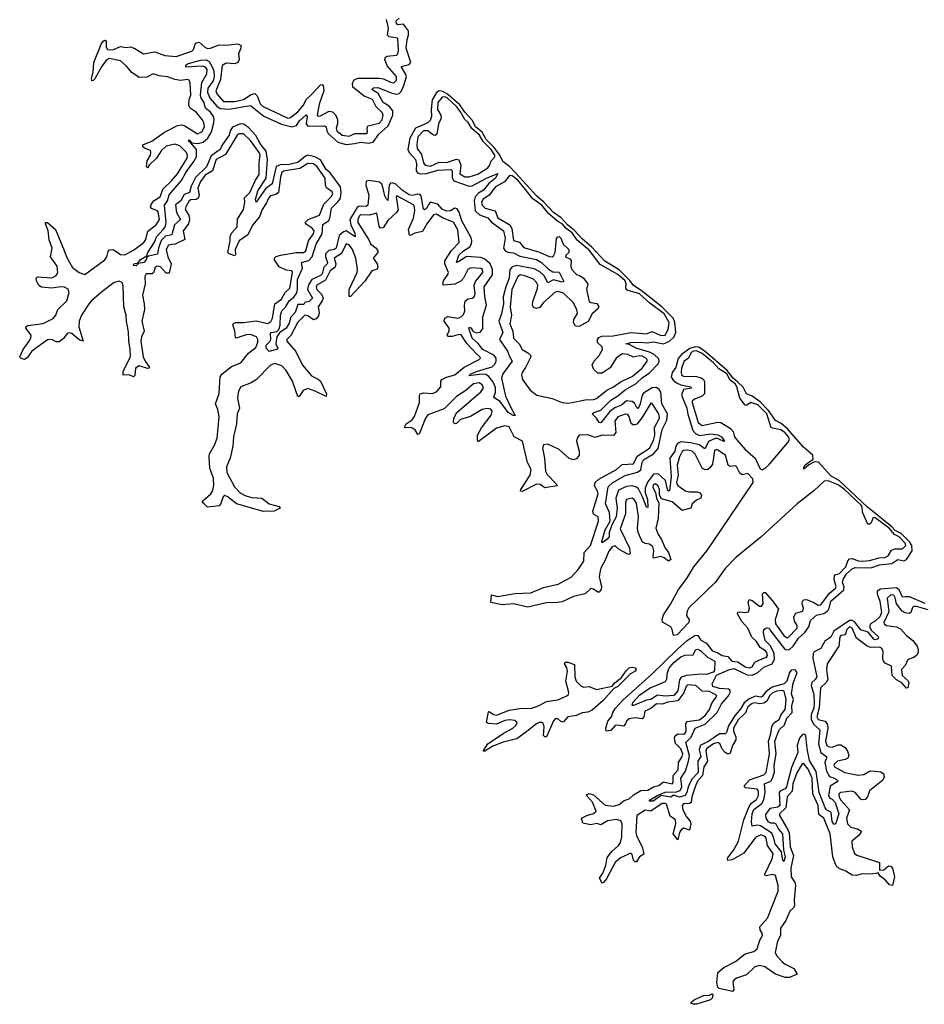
# Model space of a CAD drawing. Extents: x 2528690 to 2677062, y 911844 to 1023253.
# Tile 88 of 145: x 2601800 to 2608129, y 967853 to 974744. Entities that reach past the tile are written whole.
import ezdxf

# ---------------------------------------------------------------- set-up
doc = ezdxf.new("R2010")
doc.units = 0

msp = doc.modelspace()

# ---------------------------------------------------------------- linework, layer by layer
at = {"layer": '0CON10XD'}
for points in [[(2604143.8, 973876.2), (2604184, 973886), (2604245, 973880.7), (2604275, 973888.6), (2604310.3, 973939.7), (2604378.5, 974001.5), (2604410.1, 974075), (2604409.7, 974105), (2604385, 974137.4), (2604341.9, 974165), (2604306.9, 974226.9), (2604263.3, 974255), (2604275, 974266.1), (2604305, 974268.7), (2604405, 974230), (2604435, 974223.3), (2604455, 974226.9), (2604468.1, 974241.9), (2604487.1, 974282.9), (2604505.9, 974345), (2604500, 974365), (2604468.2, 974415), (2604525, 974431.2), (2604536.5, 974445), (2604504.5, 974545), (2604509.8, 974605), (2604520.1, 974635), (2604519.7, 974665), (2604485, 974711.3), (2604445, 974706.7), (2604436.1, 974715), (2604433.8, 974735), (2604455.2, 974755)], [(2604417.7, 974302.3), (2604435, 974319.4), (2604436.7, 974345), (2604371, 974421), (2604354.7, 974465), (2604359.2, 974480.8), (2604371, 974489), (2604435, 974496), (2604445.8, 974505), (2604450.7, 974525), (2604444.5, 974614.5), (2604385, 974622.8), (2604372.3, 974635), (2604379.8, 974685), (2604366.9, 974745)], [(2604241.9, 973201.9), (2604255.3, 973175), (2604294.5, 973144.5), (2604306, 973126), (2604305, 973114.5), (2604274, 973075), (2604300.9, 973035), (2604306.1, 973015), (2604301.2, 972998.8), (2604263.5, 972985), (2604215.4, 972914.6), (2604115, 972806.5), (2604105.9, 972805.9), (2604105.2, 972855), (2604161.6, 972975), (2604164.1, 972995), (2604152.6, 973075), (2604129.1, 973135), (2604105, 973168.7), (2604085, 973175.6), (2604052.4, 973107.6), (2603999.5, 973075), (2604012.3, 973035), (2604007.5, 973012.5), (2603971.3, 972985), (2603938.9, 972921.1), (2603878.3, 972885), (2603874.5, 972875), (2603879.4, 972855), (2603912, 972822), (2603922, 972795), (2603916.3, 972775), (2603889.2, 972735), (2603895.2, 972695), (2603889.8, 972670.2), (2603875, 972649), (2603855, 972642.8), (2603815, 972671.2), (2603794.6, 972675), (2603745, 972626.6), (2603695.9, 972534.1), (2603669.4, 972505), (2603668.9, 972495), (2603731.5, 972421.5), (2603778.6, 972325), (2603842, 972252), (2603889, 972229), (2603904.6, 972215), (2603946, 972125), (2603945, 972106.2), (2603867.3, 972145), (2603815, 972162), (2603782.3, 972147.7), (2603755, 972106.9), (2603745, 972106.9), (2603708.9, 972215), (2603665, 972287.5), (2603635, 972320.4), (2603585, 972338.3), (2603555, 972326), (2603456.4, 972225), (2603418.3, 972201.7), (2603347.1, 972175), (2603330.8, 972145), (2603323.9, 972093.9), (2603337.1, 972025), (2603322, 971985), (2603316.2, 971915), (2603295.9, 971825), (2603291.7, 971758.3), (2603273.2, 971675), (2603246.6, 971615), (2603250, 971575), (2603303.7, 971473.7), (2603342.2, 971432.2), (2603381.2, 971411.2), (2603425, 971399.6), (2603495, 971394.5), (2603545, 971356.2), (2603616, 971336), (2603622.5, 971325), (2603580, 971305), (2603505, 971302.1), (2603317.1, 971355), (2603255, 971405.4), (2603235, 971413.6), (2603223.2, 971405), (2603205.8, 971354.2), (2603195, 971341.8), (2603115, 971332.1), (2603090.9, 971355), (2603078.1, 971365), (2603078.9, 971375), (2603136.8, 971425), (2603150.5, 971449.5), (2603158.8, 971485), (2603156.9, 971535), (2603130.5, 971605), (2603124.7, 971685.3), (2603128.2, 971705), (2603162.4, 971765), (2603180.5, 971815), (2603195.2, 971964.8), (2603186.8, 972015), (2603169.8, 972055), (2603195, 972128), (2603202.3, 972245), (2603215, 972262.5), (2603282.8, 972317.2), (2603347.9, 972342.1), (2603400.7, 972409.3), (2603450.9, 972449.1), (2603465.9, 972485.9), (2603466.8, 972505), (2603457.4, 972525), (2603415, 972540), (2603385, 972538.5), (2603315, 972514.6), (2603308.8, 972518.8), (2603306.1, 972566.1), (2603291.7, 972608.3), (2603295, 972618.6), (2603310, 972625), (2603365, 972623.5), (2603455, 972637), (2603535, 972618.5), (2603557.9, 972632.1), (2603568.6, 972655), (2603585.4, 972754.6), (2603631.6, 972788.4), (2603656.7, 972833.3), (2603689, 972865), (2603708.8, 972975), (2603705, 972985.9), (2603665, 972991.2), (2603614.8, 973014.8), (2603582.8, 973062.8), (2603582.1, 973075), (2603594.2, 973085.8), (2603625, 973096), (2603735, 973113.8), (2603785, 973115.2), (2603802.9, 973125), (2603820.3, 973195), (2603854.8, 973245), (2603859.4, 973265), (2603847.2, 973285), (2603803.7, 973313.7), (2603798, 973325), (2603819.1, 973345), (2603896.8, 973375), (2603927, 973453), (2603979.6, 973505), (2603991.5, 973525), (2603985, 973539.1), (2603946.6, 973566.6), (2603939, 973585), (2603936.5, 973635), (2603880.8, 973715), (2603855, 973734.2), (2603815, 973737.4), (2603758.9, 973701.1), (2603645, 973683.5), (2603635, 973673.3), (2603625, 973642.5), (2603610.7, 973535), (2603597.4, 973522.6), (2603555, 973509.8), (2603539.8, 973495), (2603527.2, 973462.8), (2603495.5, 973415), (2603476.8, 973363.2), (2603429.1, 973305), (2603395, 973238.4), (2603334.8, 973195), (2603306.3, 973135), (2603309.5, 973100.5), (2603305, 973090), (2603265, 973105.5), (2603255.5, 973115), (2603272.5, 973195), (2603272.8, 973227.2), (2603281.4, 973248.6), (2603320.6, 973295), (2603323.5, 973346.5), (2603365.5, 973415), (2603374.8, 973464.8), (2603373.3, 973496.7), (2603408.9, 973535), (2603448.8, 973621.2), (2603475, 973661.4), (2603475.2, 973745), (2603483.1, 973795), (2603476.3, 973815), (2603415, 973898.1), (2603365, 973944.7), (2603335, 973944.7), (2603322.1, 973935), (2603239.9, 973800.1), (2603173.8, 973765), (2603147.7, 973685), (2603098.7, 973655), (2603065, 973612.3), (2603047.4, 973565), (2603054.5, 973515), (2603048.8, 973495), (2603035, 973486.1), (2602996.5, 973483.5), (2602985, 973477.1), (2602962, 973435), (2602956.6, 973415), (2602982.2, 973375), (2602989, 973345), (2602980.2, 973315), (2602943.9, 973265), (2602956.1, 973205), (2602887, 973173), (2602865, 973170.7), (2602841.2, 973165), (2602824.6, 973135.4), (2602837.2, 973085), (2602860.6, 973035), (2602845, 972968.9), (2602825, 972968.9), (2602785, 973013.2), (2602760.6, 973019.4), (2602748.3, 973011.7), (2602735, 972972.7), (2602724.1, 972965.9), (2602685, 972964.5), (2602675, 972946.2), (2602677, 972895), (2602658.1, 972815), (2602671.1, 972755), (2602672.4, 972715), (2602655.2, 972635), (2602670.3, 972565), (2602652.7, 972525), (2602647.7, 972495), (2602663.8, 972383.8), (2602676.8, 972355), (2602706.7, 972315), (2602705.7, 972305), (2602695, 972301.8), (2602635, 972321.8), (2602610.4, 972305), (2602605, 972252.5), (2602596.9, 972243.1), (2602565, 972258.5), (2602525, 972256.7), (2602524, 972285), (2602574.8, 972385.2), (2602573.9, 972435), (2602563.6, 972495), (2602561.8, 972558.2), (2602546.3, 972635), (2602545.6, 972675), (2602527.5, 972735), (2602525, 972880), (2602516.1, 972905), (2602495, 972914.2), (2602461.2, 972905), (2602375, 972839.7), (2602302.1, 972775), (2602285, 972757.9), (2602231.8, 972675), (2602215.7, 972635), (2602214, 972595), (2602245, 972493.8), (2602215, 972503.6), (2602165, 972547.5), (2602145, 972553.1), (2602135, 972549.2), (2602105, 972510.5), (2602075, 972489.5), (2602055, 972488.5), (2602025, 972506.6), (2601995, 972502.5), (2601885.8, 972424.2), (2601852.7, 972377.3), (2601833.3, 972366.7), (2601805, 972374), (2601800, 972385), (2601824.5, 972435), (2601867.1, 972495), (2601878.5, 972515), (2601879.2, 972535), (2601844, 972585), (2601843.3, 972595), (2601856.9, 972603.1), (2601965, 972617.6), (2602035, 972652.3), (2602052.5, 972675), (2602066.9, 972715), (2602129.3, 972775), (2602145.7, 972835), (2602138.4, 972858.4), (2602112.9, 972872.9), (2602084.8, 972874.8), (2602025, 972865.6), (2601952.4, 972872.4), (2601934.2, 972884.2), (2601917.9, 972915), (2601914.4, 972935), (2601925, 972944.4), (2602025, 972936.9), (2602055, 972952.8), (2602067.4, 972972.6), (2602062.1, 973017.9), (2602016.4, 973085), (2602026.4, 973145), (2602006.7, 973203.3), (2601998.5, 973265), (2601979.4, 973315), (2601981.2, 973325), (2601995, 973324.2), (2602051.1, 973275), (2602110.9, 973129.1), (2602126.7, 973085), (2602169.7, 973009.7), (2602215, 972973.3), (2602255, 972960), (2602396, 973064), (2602408.8, 973085), (2602418.5, 973121.5), (2602427.9, 973132.1), (2602455, 973134.7), (2602505, 973099.5), (2602535, 973098.8), (2602595, 973131.3), (2602667.6, 973185), (2602681.4, 973205), (2602695.9, 973264.1), (2602755, 973308.6), (2602777.2, 973345), (2602769.5, 973399.5), (2602765, 973406.5), (2602721.6, 973421.6), (2602715.5, 973435), (2602721.6, 973455), (2602741.6, 973478.4), (2602783, 973505), (2602802.3, 973557.7), (2602862.1, 973615), (2602903.6, 973665), (2602971.2, 973775), (2602973.5, 973795), (2602966.9, 973815), (2602919.9, 973859.9), (2602885, 973873.7), (2602825, 973858), (2602790.6, 973825), (2602756.3, 973773.7), (2602706.4, 973725), (2602695, 973706.2), (2602688, 973715), (2602692.4, 973755), (2602714.2, 973795), (2602718.5, 973818.5), (2602715, 973828.1), (2602672.2, 973845), (2602661.8, 973855), (2602661.7, 973868.3), (2602725, 973893.4), (2602813.9, 973956.1), (2602905, 974003.9), (2602935, 974007.1), (2602955, 974001.2), (2603045, 973945.4), (2603075, 973957.7), (2603092, 973995), (2603087.8, 974025), (2603076.8, 974045), (2603035, 974097.1), (2602992.5, 974125), (2602982.7, 974142.7), (2602985.4, 974185), (2602996.7, 974215), (2602991.9, 974301.9), (2602985, 974321.2), (2602975, 974325.5), (2602925, 974319.2), (2602885, 974324.7), (2602833.7, 974343.7), (2602775, 974350), (2602733.8, 974365), (2602688.4, 974341.6), (2602635, 974338.9), (2602584.8, 974374.8), (2602545, 974421.5), (2602505, 974454.7), (2602425, 974471.8), (2602405, 974457.3), (2602375, 974418.5), (2602325, 974329.2), (2602315, 974317.5), (2602305, 974316.7), (2602302.5, 974335), (2602313.3, 974376.7), (2602318.9, 974445), (2602372.1, 974577.9), (2602385, 974594), (2602395, 974600), (2602406, 974595), (2602405, 974552.5), (2602415, 974536), (2602425, 974533.1), (2602456.7, 974535), (2602505, 974556.1), (2602545, 974549.8), (2602575, 974553.1), (2602605, 974541.9), (2602665, 974503.8), (2602745, 974519.1), (2602815, 974494.2), (2602893.6, 974486.4), (2603005, 974523.4), (2603015.9, 974535), (2603030.8, 974579.2), (2603055, 974586), (2603095, 974551.3), (2603115, 974542.8), (2603135, 974543.7), (2603195, 974566.7), (2603245, 974565.2), (2603324.1, 974574.1), (2603347.5, 974565), (2603346.6, 974545), (2603331.2, 974505), (2603335.3, 974465), (2603325, 974444.5), (2603305, 974434.6), (2603245, 974438.6), (2603216, 974424), (2603205.9, 974325), (2603172.4, 974245), (2603178.7, 974225), (2603225, 974171.2), (2603305, 974172.1), (2603365, 974184.2), (2603419, 974221), (2603445, 974226.7), (2603461.5, 974211.5), (2603482.7, 974155), (2603504.2, 974135), (2603675.5, 974054.5), (2603695, 974060.3), (2603745, 974098.3), (2603785.2, 974145), (2603804.2, 974185.8), (2603846, 974225), (2603905, 974287.8), (2603915, 974290.7), (2603923.5, 974285), (2603926.9, 974246.9), (2603895, 974152.5), (2603880.9, 974075), (2603889.3, 974069.3), (2603905, 974071.6), (2603965, 974102.5), (2603987.9, 974097.9), (2604008.2, 974078.2), (2604022.6, 974045), (2604022.7, 974015), (2604013.2, 973985), (2604017.8, 973965), (2604055, 973936.1), (2604105, 973929), (2604145, 973946.3), (2604225, 973946.5), (2604233.5, 973955), (2604230, 973985), (2604235, 974000), (2604315, 974018.7), (2604335, 974043.3), (2604343.4, 974075), (2604336.8, 974095), (2604293.1, 974133.1), (2604269.1, 974185), (2604208.8, 974208.8), (2604130.9, 974270.9), (2604127.5, 974295), (2604138.6, 974321.4), (2604166.1, 974333.9), (2604315, 974334.4), (2604345, 974329.8), (2604395, 974305.3), (2604417.7, 974302.3)], [(2606587.8, 971742.2), (2606555, 971768.4), (2606492.7, 971782.7), (2606425, 971789.4), (2606402, 971778), (2606390.9, 971759.1), (2606383.2, 971725), (2606348, 971675), (2606357.5, 971545), (2606345, 971446), (2606335, 971445.7), (2606330.9, 971455), (2606318.4, 971518.4), (2606267.1, 971565), (2606235, 971562.5), (2606192.2, 971507.8), (2606176.8, 971465), (2606175.2, 971435), (2606191.6, 971385), (2606195, 971330), (2606185, 971331.2), (2606159.7, 971399.7), (2606129.6, 971459.6), (2606115, 971472.7), (2606085, 971480.4), (2606045, 971476.5), (2605988.5, 971451.5), (2605971.7, 971395), (2605978.8, 971325), (2605972.2, 971265), (2605941.9, 971208.1), (2605923.8, 971155), (2605924.6, 971135), (2605924.6, 971125), (2605908.7, 971105), (2605875, 971083.1), (2605872.4, 971092.4), (2605895, 971174.3), (2605930.7, 971235), (2605925.7, 971295), (2605897.9, 971355), (2605916.9, 971475), (2605948.5, 971505), (2606035, 971553.4), (2606122.2, 971577.8), (2606145, 971592.7), (2606155.5, 971645), (2606165, 971663.8), (2606235.1, 971704.9), (2606267.8, 971742.2), (2606294.6, 971875), (2606328, 971942), (2606332.6, 971985), (2606291.3, 972055), (2606286, 972136), (2606274.5, 972154.5), (2606255, 972169.2), (2606225, 972167.9), (2606165, 972131.1), (2606154.6, 972115), (2606138.7, 972045), (2606129.9, 972030.1), (2606125, 972023.3), (2606118, 972028), (2606100.3, 972060.3), (2606085, 972072.8), (2606045, 972076.6), (2606009.5, 972045), (2605963.3, 972026.7), (2605927.8, 972002.2), (2605865, 971922.1), (2605852.9, 971925), (2605834.5, 971954.5), (2605804.2, 971985), (2605815.6, 971995), (2605865, 972010.8), (2605935, 972080.5), (2605985, 972112), (2606035, 972153.9), (2606112.8, 972197.2), (2606155, 972237.5), (2606205, 972272.2), (2606266.2, 972335), (2606273.3, 972355), (2606271.1, 972371.1), (2606239.9, 972399.9), (2606206.7, 972416.7), (2606113.8, 972443.8), (2606065, 972470.5), (2606040, 972475), (2606074.8, 972485.2), (2606142.2, 972487.8), (2606187.4, 972482.6), (2606235, 972489.5), (2606305, 972474.4), (2606346.2, 972493.8), (2606377.1, 972522.9), (2606390.7, 972555), (2606383, 972627), (2606371.1, 972655), (2606293.3, 972733.3), (2606148.6, 972848.6), (2606094.5, 972884.5), (2606069.4, 972919.4), (2605993.2, 972993.2), (2605893.5, 973053.5), (2605802.5, 973152.5), (2605735, 973209.5), (2605680.2, 973270.2), (2605635, 973305.8), (2605587.1, 973357.1), (2605534.3, 973395), (2605467, 973467), (2605415, 973510.5), (2605270.3, 973669.7), (2605226.9, 973716.9), (2605180.9, 973750.9), (2605158.6, 973795), (2605119.9, 973849.9), (2605064.5, 973904.5), (2605035.4, 973955.4), (2604989.3, 973995), (2604967.8, 974037.8), (2604915, 974096.4), (2604878.7, 974148.7), (2604792.2, 974222.2), (2604760.8, 974240.8), (2604735, 974246.4), (2604715.5, 974234.5), (2604686.8, 974183.2), (2604677.7, 974115), (2604681.5, 974065), (2604671.7, 974038.3), (2604655, 974022.7), (2604569.4, 973985), (2604529.4, 973915), (2604516.3, 973836.3), (2604524.2, 973814.2), (2604569, 973765), (2604576.4, 973735), (2604573.4, 973685), (2604585, 973669.4), (2604605, 973663.9), (2604645, 973666.4), (2604725, 973690.4), (2604816, 973696), (2604824.8, 973684.8), (2604826.1, 973636.1), (2604836.5, 973616.5), (2604945, 973578.3), (2604965, 973580.3), (2605065, 973634.2), (2605145, 973666.2), (2605129, 973635), (2605081.9, 973598.1), (2605045, 973549.8), (2605010.7, 973529.3), (2604986.3, 973505), (2604978.9, 973475), (2604987, 973405), (2605017.2, 973377.2), (2605075, 973356), (2605098.3, 973328.3), (2605185, 973266.9), (2605196.4, 973215), (2605185.7, 973145.7), (2605195.4, 973125.4), (2605215, 973116.3), (2605255, 973111), (2605299, 973089), (2605415, 973064.8), (2605449.7, 973045), (2605498.7, 972998.7), (2605530.8, 972979.2), (2605575, 972977.1), (2605607.9, 972912.1), (2605595, 972906.7), (2605535, 972922.9), (2605495, 972902.8), (2605470.2, 972950.2), (2605439, 972979), (2605399.3, 972999.3), (2605275, 973022.4), (2605246, 973014), (2605230, 972995), (2605224.6, 972935), (2605199.9, 972875), (2605181.7, 972805), (2605184.2, 972755), (2605171.7, 972685), (2605151.4, 972635), (2605178.9, 972555), (2605157.1, 972505), (2605212.2, 972425), (2605225.7, 972385.7), (2605245.4, 972355), (2605178.9, 972265), (2605170, 972235), (2605199.7, 972109.7), (2605239.5, 972019.5), (2605267.1, 971972.9), (2605255, 971973.1), (2605217.5, 971995), (2605161.3, 972071.3), (2605123.5, 972095), (2605117.5, 972105), (2605129.2, 972135), (2605128.5, 972168.5), (2605110.5, 972210.5), (2605079.1, 972249.1), (2605060.3, 972260.3), (2605035, 972263.8), (2604941.7, 972251.7), (2604956.7, 972265), (2605002.5, 972285), (2605105, 972315.2), (2605125, 972332.3), (2605134.4, 972355), (2605132.4, 972375), (2605116.4, 972396.4), (2605040, 972435), (2605008, 972478), (2604965, 972514.7), (2604942.5, 972585), (2604945, 972590.8), (2604955, 972586.7), (2604972, 972562), (2604995, 972551.8), (2605022.4, 972557.6), (2605039.7, 972580.3), (2605041, 972665), (2605066.8, 972745), (2605053.1, 972805), (2605049.4, 972875), (2605108.8, 972958.8), (2605108.4, 972995), (2605092.2, 973035), (2605055, 973067.5), (2605025, 973079.3), (2604925, 973087), (2604875, 973050.7), (2604855, 973043.8), (2604872.4, 973095), (2604904.3, 973125), (2604949.6, 973155), (2604961, 973175), (2604962.8, 973195), (2604957.8, 973217.8), (2604893.9, 973335), (2604875.5, 973395.5), (2604860.3, 973420.3), (2604845, 973424.2), (2604815, 973404.9), (2604785, 973402.8), (2604755, 973416.7), (2604725, 973452.6), (2604675, 973466.2), (2604659.4, 973450.6), (2604645, 973421.2), (2604632.1, 973412.1), (2604625, 973418), (2604608.2, 973508.2), (2604600.9, 973520.9), (2604585, 973523.3), (2604545, 973513.9), (2604525, 973518.1), (2604475, 973550.6), (2604432.6, 973592.6), (2604405, 973602), (2604395, 973599.6), (2604385.1, 973584.9), (2604375, 973478.1), (2604365, 973486.7), (2604355, 973510.9), (2604342, 973562), (2604332.8, 973592.8), (2604317.2, 973607.2), (2604245, 973618.7), (2604225, 973613.8), (2604220.5, 973585), (2604242, 973515), (2604235.7, 973445), (2604223, 973437), (2604175, 973438.6), (2604160.2, 973429.8), (2604110.5, 973345), (2604116.9, 973306.9), (2604145, 973249.5), (2604148, 973225), (2604085, 973265.3), (2604065, 973259.5), (2604035.5, 973234.5), (2604014.8, 973145), (2604000.5, 973135), (2603962, 973128), (2603939.8, 973105), (2603938.5, 973085), (2603953.5, 973045), (2603951.2, 973035), (2603927.5, 973012.5), (2603916.8, 972965), (2603905, 972953.7), (2603844.6, 972925.4), (2603820.8, 972889.2), (2603814.4, 972854.4), (2603847.5, 972795), (2603825, 972771.6), (2603795.8, 972764.2), (2603788.6, 972751.4), (2603745, 972749.5), (2603727.3, 972695), (2603697.8, 972662.2), (2603685, 972618.9), (2603664.5, 972585), (2603618.6, 972551.4), (2603599.6, 972525), (2603592.2, 972475), (2603606, 972445), (2603603, 972437), (2603545, 972422), (2603524.4, 972444.4), (2603525, 972466.2), (2603549.5, 972490.5), (2603555.8, 972505), (2603555, 972546.7), (2603560, 972555), (2603598.4, 972561.6), (2603613.8, 972576.2), (2603622.6, 972605), (2603625.2, 972675), (2603633.9, 972706.1), (2603658.8, 972731.2), (2603685, 972775.8), (2603718, 972802), (2603738.8, 972831.2), (2603744, 972856), (2603742.5, 972925), (2603778.1, 973005), (2603772, 973045), (2603821.8, 973058.2), (2603846.2, 973083.8), (2603875, 973171.8), (2603917.2, 973245), (2603920.2, 973309.8), (2603961.6, 973338.4), (2603969.7, 973355), (2603982.5, 973425), (2604029, 973471), (2604043.8, 973495), (2604048.7, 973535), (2604044.1, 973574.1), (2603972.8, 973672.8), (2603942.9, 973695), (2603905, 973762.4), (2603865, 973784.9), (2603815, 973794.8), (2603800.3, 973789.7), (2603745, 973743.5), (2603685, 973730.9), (2603621.6, 973728.4), (2603595, 973717), (2603566, 973595), (2603520.2, 973559.8), (2603455, 973467.5), (2603449.6, 973485), (2603466, 973545), (2603523.2, 973635), (2603533.5, 973765), (2603523.6, 973823.6), (2603485, 973873.7), (2603452.3, 973932.3), (2603400.2, 973990.2), (2603365, 974012.3), (2603345, 974014.8), (2603289.6, 973990.4), (2603273.2, 973966.8), (2603264.4, 973935), (2603219.5, 973870.5), (2603202.3, 973835), (2603138.9, 973791.1), (2603106.5, 973715), (2603030.5, 973639.5), (2603000.6, 973579.4), (2602986.9, 973535), (2602950.2, 973519.8), (2602927.5, 973475), (2602891, 973449), (2602898, 973395), (2602925.4, 973345), (2602882.5, 973307.5), (2602865, 973237.1), (2602820.8, 973229.2), (2602790.5, 973199.5), (2602770, 973145), (2602765, 973102.9), (2602701.7, 973088.3), (2602690, 973080), (2602685, 973064.2), (2602667.5, 973045), (2602631.7, 973038.3), (2602615, 973022), (2602595, 973022.5), (2602597.5, 973035), (2602628.3, 973041.7), (2602646.2, 973065), (2602689.7, 973090.3), (2602697.5, 973115), (2602742.7, 973187.3), (2602757.5, 973225), (2602804.2, 973275.8), (2602817.7, 973292.3), (2602824.8, 973325.2), (2602812.9, 973445), (2602834.8, 973475.2), (2602845, 973518.6), (2602932.4, 973617.6), (2602962.3, 973675), (2603018.9, 973751.1), (2603035.8, 973784.2), (2603036.1, 973836.1), (2602994.4, 973884.4), (2602978, 973895), (2602985, 973902), (2603001.2, 973881.2), (2603046.7, 973876.7), (2603084.1, 973885.9), (2603115.5, 973914.5), (2603142.2, 973957.8), (2603158.7, 974021.3), (2603161, 974045), (2603155.4, 974065.4), (2603135, 974096.7), (2603100.9, 974125), (2603090.8, 974165), (2603070.5, 974195), (2603065.2, 974215), (2603074, 974305), (2603110.3, 974365), (2603112, 974395), (2603100.3, 974410.3), (2603078.6, 974418.6), (2602962.5, 974412.5), (2602962.9, 974425), (2602975, 974434.3), (2603013.8, 974446.2), (2603065, 974461.3), (2603105, 974462.2), (2603125, 974450.4), (2603145, 974417.7), (2603159.2, 974385), (2603161.3, 974345), (2603152.4, 974315), (2603117.1, 974265), (2603114.3, 974235), (2603132.1, 974192.1), (2603178.4, 974138.4), (2603201.9, 974121.9), (2603262.7, 974117.3), (2603415, 974142.2), (2603508.5, 974068.5), (2603632.6, 974012.6), (2603705, 973994.8), (2603736.5, 974003.5), (2603758, 974035), (2603805, 974078.2), (2603810.2, 974065), (2603803.6, 974015), (2603815, 973998.4), (2603935, 974001.3), (2603943.2, 973993.2), (2603947.7, 973965), (2603958.2, 973948.2), (2604025, 973887.1), (2604085, 973869.5), (2604143.8, 973876.2)], [(2604915, 973643.1), (2604945, 973644.8), (2605005, 973663.2), (2605075, 973706.8), (2605087.7, 973722.3), (2605097.5, 973755), (2605123.9, 973785), (2605123.3, 973795), (2605099, 973835), (2605042.2, 973892.2), (2605017.1, 973935), (2604963.3, 973983.3), (2604937.4, 974025), (2604914.3, 974044.3), (2604885, 974098.3), (2604855.8, 974135), (2604793.4, 974195), (2604775, 974204.5), (2604755, 974202.4), (2604725, 974163.3), (2604722.2, 974115), (2604745.3, 974075), (2604749.2, 974055), (2604729.8, 974015), (2604717.3, 973942.7), (2604705.8, 973934.2), (2604695, 973935.8), (2604655.1, 973965.1), (2604624.4, 973965.6), (2604585.2, 973925), (2604578.4, 973868.4), (2604581.2, 973841.2), (2604610.9, 973800.9), (2604625, 973741.1), (2604636.4, 973725), (2604675, 973719.5), (2604735, 973746), (2604785.7, 973744.3), (2604855, 973767), (2604873.2, 973763.2), (2604885.2, 973725), (2604879.4, 973665), (2604915, 973643.1)], [(2605635, 972059.6), (2605665, 972064.7), (2605755.7, 972084.3), (2605815, 972086.5), (2605835, 972092.9), (2605908.1, 972151.9), (2605955, 972175.3), (2606007.5, 972212.5), (2606085, 972247.3), (2606155, 972305.3), (2606188.9, 972355), (2606190.4, 972365), (2606180.9, 972375), (2606155, 972387.8), (2606135, 972390.4), (2606095, 972381.4), (2606055, 972401.2), (2606015, 972405.2), (2605972, 972375), (2605931.8, 972308.2), (2605875, 972269.1), (2605845, 972268.9), (2605815.7, 972295), (2605804.3, 972325), (2605817.4, 972352.6), (2605855, 972394.2), (2605877.5, 972435), (2605874.2, 972455), (2605843.3, 972485), (2605842.2, 972505), (2605851.5, 972518.5), (2605871.9, 972528.1), (2605952.1, 972532.1), (2606075, 972554.3), (2606158.5, 972548.5), (2606185, 972545.2), (2606225, 972561.5), (2606285, 972532.6), (2606316.5, 972535), (2606337.7, 972575), (2606344.5, 972625), (2606309.8, 972685), (2606209.3, 972759.3), (2606136.2, 972825), (2606050.3, 972850.3), (2606041.4, 972865), (2606043.9, 972895), (2606035, 972916.6), (2605985, 972960.4), (2605861.3, 973031.3), (2605785, 973130.9), (2605700.5, 973200.5), (2605665, 973252.3), (2605622.1, 973282.1), (2605595, 973314.2), (2605565, 973332.1), (2605498.4, 973388.4), (2605453.5, 973445), (2605390.8, 973490.8), (2605337.7, 973555), (2605285, 973621.3), (2605245, 973649.8), (2605226.6, 973653.4), (2605191.9, 973608.1), (2605127.9, 973575), (2605083.7, 973516.3), (2605040, 973485), (2605031.1, 973465), (2605035.9, 973445), (2605055.6, 973425), (2605126.3, 973406.3), (2605145, 973357.5), (2605228.2, 973308.2), (2605242.4, 973282.4), (2605255, 973198.6), (2605297.1, 973187.1), (2605323.2, 973153.2), (2605335, 973146.7), (2605436.9, 973116.9), (2605505, 973085.3), (2605525, 973083.9), (2605535, 973090.9), (2605546.5, 973115), (2605555, 973212.5), (2605565, 973224.6), (2605575.2, 973225.2), (2605585.2, 973215.2), (2605602.8, 973172.8), (2605642.5, 973135), (2605640.7, 973115), (2605621.1, 973095), (2605619.5, 973085), (2605649.1, 973069.1), (2605657.5, 973057.5), (2605654.7, 973015), (2605662.5, 972995), (2605695, 972960.4), (2605720.9, 972950.9), (2605745.2, 972935.2), (2605775.4, 972895), (2605764.4, 972855), (2605785, 972771.4), (2605795, 972763.8), (2605837.7, 972757.7), (2605851.9, 972735), (2605842.9, 972717.1), (2605804.5, 972685), (2605777.4, 972632.6), (2605715, 972595.4), (2605688.6, 972598.6), (2605675.5, 972625), (2605677.3, 972645), (2605701.7, 972688.3), (2605697.8, 972715), (2605671.1, 972765), (2605605, 972828.7), (2605565, 972840.9), (2605545, 972837.5), (2605464.6, 972765), (2605439.6, 972730.4), (2605415, 972723.2), (2605395, 972730.5), (2605388.1, 972745), (2605389.6, 972770.4), (2605423.5, 972863.5), (2605423.9, 972885), (2605416.2, 972905), (2605395, 972926.9), (2605335, 972952), (2605302.6, 972957.4), (2605285, 972946.9), (2605243.5, 972855), (2605230.9, 972735), (2605241.3, 972675), (2605228.9, 972615), (2605250, 972565), (2605255.8, 972515), (2605295.4, 972475.4), (2605314.3, 972435), (2605359.8, 972409.8), (2605374.6, 972395), (2605375.5, 972385), (2605339.5, 972310.5), (2605315.5, 972275), (2605310, 972255), (2605318, 972225), (2605370.3, 972150.3), (2605417, 972117), (2605525, 972092), (2605594.5, 972064.5), (2605635, 972059.6)], [(2606372.4, 969415), (2606371.3, 969455), (2606406.2, 969495), (2606409, 969545), (2606435, 969586.6), (2606440, 969605), (2606425, 969641.7), (2606388.6, 969678.6), (2606381.1, 969715), (2606385, 969732.5), (2606405, 969744.8), (2606445, 969744.3), (2606455, 969750), (2606463.3, 969766.7), (2606460.3, 969815), (2606468.3, 969831.7), (2606555, 969844.9), (2606595, 969874.8), (2606626.8, 969915), (2606645.2, 969965), (2606674.7, 970005), (2606676.1, 970015), (2606625, 970041.7), (2606574, 970045), (2606531.4, 970085), (2606475, 970089.6), (2606463.2, 970076.8), (2606447.1, 970032.9), (2606403.3, 969976.7), (2606335, 969966.7), (2606295, 969954.3), (2606255, 969955.4), (2606215, 969922.9), (2606172.7, 969905), (2606166.1, 969865), (2606155, 969851.1), (2606105, 969858.3), (2606065, 969850.2), (2606045.7, 969835), (2606037.2, 969815), (2606025, 969799.8), (2605985, 969806.4), (2605966.5, 969803.5), (2605935, 969768.8), (2605902.9, 969765), (2605901.2, 969785), (2605914.9, 969835.1), (2605940.3, 969865), (2605948.7, 969895), (2605967.5, 969925), (2606019.2, 969980.8), (2606219, 970161), (2606402.1, 970337.9), (2606470.4, 970399.6), (2606525, 970437.5), (2606544.3, 970434.3), (2606565, 970401.5), (2606605, 970379.6), (2606645, 970327.2), (2606685, 970313.3), (2606715, 970293.3), (2606755, 970287.5), (2606782.3, 970255), (2606825, 970248.6), (2606875, 970213.7), (2606905, 970208.3), (2606925, 970213.6), (2606943.4, 970246.6), (2606971.5, 970261.5), (2607025, 970282.5), (2607030.6, 970295), (2607027.9, 970315), (2607017.7, 970327.7), (2606979.4, 970349.4), (2606955, 970391.8), (2606921.6, 970421.6), (2606893.5, 970485), (2606852.7, 970532.7), (2606821, 970585), (2606823.3, 970596.7), (2606835, 970600.6), (2606875.7, 970594.3), (2606899.2, 970600.8), (2606904.8, 970625), (2606896.2, 970665), (2606903.6, 970685), (2606925, 970679.3), (2606975, 970639.5), (2606990.1, 970639.9), (2607000.5, 970655), (2606997.5, 970725), (2607005, 970736), (2607016.2, 970735), (2607067.1, 970677.1), (2607108.2, 970618.2), (2607085.8, 970545), (2607088.4, 970515), (2607145.9, 970435), (2607165, 970419.1), (2607175, 970418.2), (2607238.8, 970485), (2607239.3, 970505), (2607221.2, 970535), (2607215.2, 970565), (2607229.4, 970590.6), (2607279.1, 970605), (2607284, 970625), (2607274.1, 970655), (2607275.5, 970675), (2607285.9, 970684.1), (2607305, 970686.7), (2607355, 970665.3), (2607385, 970647.2), (2607405, 970649.1), (2607465, 970729.6), (2607508.1, 970765), (2607511.7, 970775), (2607498.5, 970825), (2607499.3, 970850.7), (2607505, 970858.3), (2607535, 970868), (2607578.5, 970915), (2607592.6, 970957.4), (2607605, 970971.7), (2607625, 970972.9), (2607665, 970957.2), (2607695, 970954.6), (2607745, 970957.8), (2607812.5, 970977.5), (2607855, 970980.2), (2607875, 970991.2), (2607898.3, 971031.7), (2607925, 971040), (2607975, 971040.3), (2607999.8, 971065), (2607995, 971081.1), (2607952.6, 971125), (2607921.3, 971141.3), (2607883.3, 971185), (2607785, 971258.2), (2607770.4, 971259.6), (2607758, 971222), (2607745, 971212.9), (2607734.1, 971214.1), (2607696, 971296), (2607693.8, 971335), (2607688, 971345), (2607569.6, 971455), (2607525, 971488), (2607455, 971515.8), (2607427, 971513), (2607355, 971445.5), (2607239.4, 971355), (2606985, 971122.5), (2606810.5, 970979.5), (2606736.3, 970903.7), (2606665.3, 970804.7), (2606482.4, 970627.6), (2606469.6, 970605), (2606463.8, 970575), (2606482.6, 970542.6), (2606482, 970525), (2606400.3, 970439.7), (2606373.3, 970433.3), (2606365.3, 970475.3), (2606355, 970495.8), (2606297.7, 970527.7), (2606294.4, 970545), (2606305, 970578), (2606351.4, 970648.6), (2606409, 970755), (2606467.3, 970832.7), (2606517, 970915), (2606610, 971030), (2606931.6, 971505), (2606929.4, 971529.4), (2606895, 971568.6), (2606855, 971557.8), (2606839.1, 971569.1), (2606815, 971616.8), (2606805, 971621.6), (2606767.4, 971617.4), (2606756.5, 971625), (2606736.8, 971695), (2606685, 971730.3), (2606674.7, 971735.3), (2606662, 971728), (2606652.6, 971662.6), (2606646.2, 971633.8), (2606631, 971609), (2606615, 971595.8), (2606595, 971593.2), (2606575, 971606.1), (2606525, 971703.8), (2606505, 971723.4), (2606475, 971732.1), (2606445, 971728.4), (2606435, 971720.9), (2606416.4, 971685), (2606400.2, 971625), (2606406, 971555), (2606395.6, 971505), (2606402, 971485), (2606455, 971446.5), (2606485, 971439.2), (2606540.4, 971440.4), (2606555, 971433.8), (2606569.6, 971415), (2606564.1, 971395.9), (2606535, 971382.3), (2606505.3, 971355), (2606494.7, 971325.3), (2606435, 971308.1), (2606365, 971368.9), (2606289.6, 971389.6), (2606275.2, 971415), (2606276.4, 971455), (2606265, 971484.7), (2606245, 971496.6), (2606231.3, 971488.7), (2606229.4, 971469.4), (2606248.3, 971435), (2606254.2, 971395), (2606270.3, 971360.3), (2606266.7, 971255), (2606251.5, 971185), (2606264.6, 971144.6), (2606290.6, 971105), (2606316.1, 971045), (2606338.1, 971015), (2606354.4, 970965), (2606340, 970955), (2606308.6, 970978.6), (2606285, 970987.4), (2606235, 970976), (2606230.9, 970985), (2606237.2, 971027.2), (2606228.9, 971055), (2606205, 971073.8), (2606175, 971077.3), (2606157.5, 971087.5), (2606127.7, 971155), (2606121.6, 971185), (2606128.8, 971265), (2606115, 971360.5), (2606099.7, 971385), (2606085, 971394.6), (2606045, 971386.2), (2606038.8, 971365), (2606039.1, 971285), (2606001, 971181), (2606065.5, 971044.5), (2606071.7, 971008.3), (2606065, 971000.6), (2606055, 971003.6), (2605995, 971037), (2605965, 971060.9), (2605945, 971054.7), (2605921.3, 971025), (2605894.4, 970955.6), (2605865.9, 970905), (2605857.9, 970875), (2605854.8, 970845), (2605871.1, 970775), (2605868.9, 970755), (2605855, 970737.1), (2605845, 970736.9), (2605815, 970759.2), (2605795, 970763.4), (2605755, 970724.8), (2605675, 970707.7), (2605595, 970670.5), (2605545, 970662.9), (2605495, 970663.9), (2605355, 970632.7), (2605255, 970655.2), (2605175, 970648.5), (2605096, 970665), (2605101.7, 970718.3), (2605145, 970708), (2605265, 970728.3), (2605375, 970733.7), (2605465, 970770.7), (2605567.8, 970792.2), (2605658.5, 970841.5), (2605708, 970895), (2605747, 970955), (2605749.8, 971015), (2605792.6, 971065), (2605849, 971235), (2605847.9, 971265), (2605815, 971282.5), (2605809, 971305), (2605846.1, 971425), (2605842.8, 971445), (2605821.5, 971481.5), (2605826, 971505), (2605851.7, 971528.3), (2605975, 971596.3), (2606015, 971630.5), (2606095, 971636.1), (2606119.9, 971690.1), (2606205, 971746.2), (2606235, 971798.2), (2606242.5, 971835), (2606241.1, 971888.9), (2606275.5, 971955), (2606272.4, 971985), (2606225, 972058), (2606215, 972060.8), (2606152.5, 971957.5), (2606117.4, 971912.6), (2606095, 971905.2), (2606077.4, 971917.4), (2606065, 971966.9), (2606055, 971980), (2606035, 971982.3), (2605985, 971965.4), (2605963.2, 971935), (2605969.7, 971855), (2605955, 971834), (2605875, 971836.2), (2605825, 971820.6), (2605775, 971838.2), (2605715, 971836.2), (2605700, 971815), (2605695.8, 971795), (2605714.3, 971725), (2605713.1, 971696.9), (2605696.8, 971673.2), (2605675.7, 971664.3), (2605645, 971672.9), (2605575, 971736.7), (2605495, 971774), (2605465, 971769.2), (2605457.5, 971745), (2605470.4, 971675), (2605477.6, 971585), (2605489.9, 971559.9), (2605553.3, 971495), (2605559.7, 971480.3), (2605475, 971466.4), (2605440.5, 971490.5), (2605415, 971492.9), (2605315, 971442.9), (2605303.5, 971443.5), (2605305.7, 971455), (2605370.8, 971555), (2605378.3, 971595), (2605353.1, 971645), (2605318, 971795), (2605260, 971825), (2605223.9, 971893.9), (2605195, 971901.8), (2605135, 971885.2), (2605008.3, 971788.3), (2605001.7, 971801.7), (2605002.2, 971835), (2605031.8, 971888.2), (2605099.5, 971975), (2605105.8, 972005), (2605097.1, 972017.1), (2605072, 972022), (2605035, 972015.2), (2604953.3, 971966.7), (2604883.3, 971945), (2604855, 971918.8), (2604845, 971915.5), (2604834.2, 971924.2), (2604836.2, 971955), (2604858.8, 971995), (2605025, 972140), (2605043.8, 972165), (2605035, 972188.5), (2605015, 972201.6), (2604975, 972195.2), (2604922.2, 972147.8), (2604855, 972106.2), (2604768.8, 972021.2), (2604655, 971977.5), (2604638.8, 971955), (2604595, 971844), (2604585, 971840), (2604569.2, 971869.2), (2604553.4, 971883.4), (2604535, 971888.8), (2604496.2, 971886.2), (2604492, 971892), (2604504, 971915), (2604545.5, 971944.5), (2604562.3, 971967.7), (2604596.2, 972065), (2604597.2, 972115), (2604602.7, 972125), (2604627.6, 972132.4), (2604685, 972127.6), (2604715, 972139.2), (2604746.7, 972175), (2604745.8, 972214.2), (2604753.9, 972226.1), (2604785, 972241.7), (2604845, 972258.3), (2604908.6, 972311.4), (2605015.6, 972365), (2605023.3, 972375), (2605019.1, 972385), (2604995, 972405.8), (2604927.2, 972477.2), (2604888.7, 972538.7), (2604875, 972541.5), (2604825, 972527.3), (2604795, 972525.7), (2604791.2, 972535), (2604805, 972567.1), (2604805.2, 972585), (2604770.7, 972635), (2604774.6, 972655), (2604795, 972667.6), (2604865, 972655.8), (2604889.6, 972665), (2604905, 972679.6), (2604914.7, 972705), (2604911.3, 972745), (2604916.9, 972773.1), (2604935, 972790), (2604965, 972794), (2604980, 972805), (2604986.8, 972825), (2604980, 972885), (2604987.7, 972912.3), (2605040.9, 972975), (2605037.3, 972995), (2605025, 973003.3), (2604955, 973006.2), (2604934.5, 972995), (2604905.9, 972934.1), (2604886.1, 972913.9), (2604845, 972893.4), (2604765.4, 972885.4), (2604760.2, 972890.2), (2604764.2, 972915), (2604795, 972960), (2604799, 972975), (2604773.7, 973035), (2604774, 973056), (2604820.6, 973129.4), (2604874.5, 973185), (2604865, 973272), (2604835, 973327.5), (2604758, 973358), (2604715, 973383.2), (2604695, 973378.5), (2604648.1, 973315), (2604618, 973262), (2604565, 973250.8), (2604535, 973232.5), (2604526.3, 973236.3), (2604519.6, 973275), (2604555, 973354.3), (2604564.2, 973405), (2604562.5, 973435), (2604555, 973448.5), (2604438, 973512), (2604433.7, 973505), (2604447.9, 973412.1), (2604436.1, 973393.9), (2604375, 973338), (2604343.9, 973286.1), (2604325, 973285.5), (2604315, 973299.2), (2604299.6, 973389.6), (2604244.5, 973375.5), (2604185, 973378.9), (2604175, 973368.7), (2604164.5, 973345), (2604165.2, 973325), (2604241.9, 973201.9)], [(2608135, 970657.2), (2608025, 970704.9), (2607995, 970704.8), (2607975, 970702.1), (2607953.2, 970753.2), (2607935, 970768.4), (2607821.6, 970758.4), (2607798.9, 970745), (2607800, 970725), (2607818.2, 970675), (2607829.8, 970595), (2607816.8, 970565), (2607785, 970535.1), (2607752.4, 970515), (2607745.9, 970495), (2607758.1, 970468.1), (2607807.9, 970425), (2607805, 970411.5), (2607785, 970404.8), (2607775, 970408.8), (2607736.7, 970456.7), (2607685, 970474.8), (2607639.5, 970529.5), (2607625, 970538.8), (2607605, 970539.9), (2607496.7, 970463.3), (2607475, 970423), (2607431.6, 970395), (2607405, 970342.9), (2607359.2, 970320.8), (2607350.3, 970305), (2607349.8, 970275), (2607376.3, 970145), (2607366.1, 970125), (2607341.2, 970105), (2607336.5, 970085), (2607355, 970021.9), (2607358.4, 969958.4), (2607355, 969926.2), (2607337.9, 969882.1), (2607337.4, 969847.4), (2607354.3, 969814.3), (2607397.7, 969775), (2607389.2, 969675), (2607405.5, 969615.5), (2607445.6, 969585), (2607433.8, 969546.2), (2607444.4, 969485), (2607465, 969448.4), (2607505, 969433.5), (2607526, 969415), (2607469.7, 969380.3), (2607457.5, 969315), (2607465, 969298), (2607485, 969288.9), (2607505, 969264.5), (2607530.9, 969185), (2607506.3, 969113.7), (2607495, 969113.1), (2607485, 969133.3), (2607476, 969196), (2607445, 969214.8), (2607435, 969227.8), (2607393, 969335), (2607371.5, 969481.5), (2607325, 969559.6), (2607310.1, 969639.9), (2607300.3, 969735), (2607285, 969743.3), (2607275, 969739.5), (2607255.2, 969715), (2607238.4, 969665), (2607243.5, 969615), (2607200.4, 969509.6), (2607163.5, 969375), (2607155, 969361.4), (2607121.9, 969348.1), (2607112.7, 969335), (2607116.9, 969245), (2607105, 969233.6), (2607047.4, 969222.6), (2607018.8, 969181.2), (2607020, 969155), (2607033.2, 969133.2), (2607052.1, 969122.1), (2607075, 969122), (2607090.9, 969115), (2607109.1, 969079.1), (2607136.3, 969045), (2607142.5, 968932.5), (2607155.4, 968885), (2607145, 968852.5), (2607138.3, 968858.3), (2607129.7, 968919.7), (2607085.4, 968975), (2607076.5, 969016.5), (2607060.8, 969050.8), (2606982.2, 969102.2), (2606965, 969106.6), (2606925, 969100.8), (2606920.5, 969130.5), (2606923.8, 969185), (2606935, 969215.7), (2606990.9, 969259.1), (2607006.7, 969283.3), (2607015.9, 969335), (2607010.4, 969395), (2607055.4, 969414.6), (2607069.7, 969440.3), (2607079.8, 969480.2), (2607079.3, 969525), (2607092.9, 969605), (2607082.6, 969695), (2607113.5, 969775), (2607151.6, 969808.4), (2607167.9, 969855), (2607203.7, 969895), (2607201.6, 969945), (2607212.5, 969985), (2607200.7, 970025), (2607210.7, 970099.3), (2607238.4, 970175), (2607225, 970193.5), (2607197.9, 970192.1), (2607184.7, 970175.3), (2607167.7, 970115), (2607148.1, 970095), (2607065, 970071.6), (2607019.3, 970040.7), (2606995, 970007.3), (2606985, 970002.1), (2606945, 970010.2), (2606901.2, 969988.8), (2606868.1, 969961.9), (2606845, 969922), (2606800.6, 969869.4), (2606759.1, 969800.9), (2606745, 969754.6), (2606735, 969746.4), (2606695, 969747), (2606621.9, 969695), (2606560.5, 969665), (2606554.3, 969635), (2606565, 969587.5), (2606544.4, 969555), (2606546, 969475), (2606502.3, 969427.7), (2606477, 969375), (2606468, 969335), (2606455.2, 969315), (2606415, 969302.2), (2606375, 969315.6), (2606355, 969302), (2606286.8, 969313.2), (2606231.2, 969275), (2606204, 969275), (2606210, 969285), (2606260, 969315), (2606315, 969336.5), (2606395, 969339), (2606420.2, 969349.8), (2606431.8, 969375), (2606424.4, 969435), (2606458.1, 969485), (2606478.8, 969555), (2606485.8, 969595), (2606460.2, 969685), (2606497.4, 969722.6), (2606525.8, 969785), (2606596.7, 969813.3), (2606678.8, 969895), (2606709.6, 969955), (2606759, 970011), (2606771, 970035), (2606770.5, 970050.5), (2606759, 970059), (2606695, 970064.2), (2606648.2, 970078.2), (2606644, 970095), (2606675, 970155.7), (2606765, 970196.4), (2606795, 970202.1), (2606889.6, 970159.6), (2606925, 970156), (2606964.5, 970175.5), (2607005, 970212.2), (2607065.3, 970234.7), (2607080.5, 970265), (2607077.3, 970307.3), (2607052.6, 970362.6), (2607015, 970400), (2607003.8, 970455), (2607005.3, 970475), (2607025, 970488.7), (2607043.1, 970485), (2607056, 970465), (2607150.9, 970340.9), (2607165, 970333.2), (2607185, 970336.5), (2607210.2, 970359.8), (2607249.2, 970415), (2607293.7, 970455), (2607320.6, 970495), (2607331.7, 970538.3), (2607375, 970576.7), (2607425, 970587.9), (2607452.8, 970607.2), (2607463.3, 970625), (2607475.4, 970674.6), (2607565.6, 970754.4), (2607568.7, 970775), (2607557, 970805), (2607560.3, 970825), (2607584.3, 970865), (2607625, 970899.8), (2607645, 970909.5), (2607755, 970908), (2607815, 970928.5), (2607901, 970939), (2607944.2, 970965), (2607985, 970957.5), (2608003.6, 970966.4), (2608043.7, 971026.3), (2608042, 971065), (2608027.3, 971087.3), (2607966.8, 971146.8), (2607925, 971169.5), (2607900.4, 971195), (2607731.3, 971331.3), (2607535.4, 971515.4), (2607475, 971551.3), (2607387.7, 971647.7), (2607360.7, 971649.3), (2607321.3, 971628.7), (2607285, 971598), (2607285, 971612), (2607295, 971629.4), (2607352.1, 971667.9), (2607349.1, 971695), (2607282.4, 971752.4), (2607171.1, 971881.1), (2607128.4, 971918.4), (2607087.7, 971937.7), (2607038.8, 972008.8), (2606980, 972070), (2606925, 972108), (2606885.1, 972125.1), (2606861, 972171), (2606823.9, 972206.1), (2606791.5, 972235), (2606748.4, 972288.4), (2606598.2, 972418.2), (2606551, 972451), (2606525, 972454.2), (2606488.2, 972441.8), (2606430.6, 972399.4), (2606407.3, 972372.7), (2606389.7, 972310.3), (2606364.4, 972275.6), (2606358.4, 972245), (2606371.7, 972221.7), (2606399.1, 972199.1), (2606425, 972187.8), (2606495, 972175.3), (2606500, 972165), (2606445, 972154.6), (2606430.6, 972115), (2606467.8, 972025), (2606474.1, 971984.1), (2606508.5, 971868.5), (2606527.1, 971847.1), (2606555, 971833.6), (2606635, 971844.3), (2606685, 971838.2), (2606709.1, 971825), (2606730, 971795), (2606725, 971790.8), (2606682, 971812), (2606665, 971813.8), (2606618.1, 971791.9), (2606595, 971742.5), (2606587.8, 971742.2)], [(2606995, 971594.1), (2607015, 971604.8), (2607045, 971633.9), (2607174.6, 971785.4), (2607185.2, 971805), (2607177.9, 971825), (2607155, 971852.8), (2607125, 971874.2), (2607057.3, 971887.3), (2607027.5, 971985), (2606965, 972047.5), (2606915, 972064.1), (2606885, 972043.5), (2606875, 972046.7), (2606837.5, 972095), (2606818.1, 972175), (2606804.5, 972195), (2606771, 972221), (2606747.2, 972265), (2606691.1, 972301.1), (2606655, 972342.8), (2606575, 972408), (2606535, 972426.1), (2606515, 972424.7), (2606496.7, 972415), (2606478.2, 972375), (2606448.1, 972355), (2606430, 972305), (2606426.6, 972276.6), (2606429.3, 972259.3), (2606445, 972249.2), (2606535, 972246.4), (2606567.3, 972237.3), (2606584.7, 972225), (2606591.3, 972211.3), (2606591.1, 972125), (2606575, 972108.1), (2606521.1, 972088.9), (2606505.6, 972075), (2606504.2, 972065.8), (2606546.5, 971925), (2606575, 971904.7), (2606685, 971926.7), (2606705, 971925.8), (2606772.4, 971882.4), (2606791.7, 971861.7), (2606801.4, 971825), (2606814.2, 971805), (2606874.8, 971734.8), (2606946.2, 971675), (2606980.9, 971600.9), (2606995, 971594.1)], [(2608155, 970614.2), (2608075, 970637.1), (2608052.9, 970637.1), (2608045, 970629.2), (2608035.4, 970595), (2608022, 970588), (2607995, 970591.7), (2607974.1, 970604.1), (2607933.2, 970655), (2607925, 970698.8), (2607915, 970716.8), (2607895, 970718), (2607868.8, 970695), (2607879.9, 970600.1), (2607846.2, 970525), (2607846.9, 970515), (2607863.3, 970505), (2607935, 970494.1), (2607961.7, 970481.7), (2608005, 970433.5), (2608049, 970399), (2608079, 970359), (2608086.8, 970335), (2608085.4, 970315), (2608074.8, 970295.2), (2608055, 970280.4), (2608012.8, 970267.2), (2607994.8, 970225.2), (2607969.6, 970195), (2607974.4, 970155), (2608015, 970116.9), (2608020.2, 970105), (2608012.9, 970067.1), (2608005, 970065.6), (2607972.3, 970102.3), (2607934.9, 970124.9), (2607904.9, 970154.9), (2607898.9, 970218.9), (2607855, 970240.8), (2607843.4, 970255), (2607838, 970275), (2607839.8, 970325), (2607828.3, 970345), (2607815, 970351.6), (2607755, 970350.8), (2607728.4, 970358.4), (2607655.2, 970415.2), (2607624.7, 970485), (2607605, 970494.7), (2607587.7, 970475), (2607575, 970439.5), (2607545, 970433.1), (2607536.9, 970425), (2607531.7, 970358.3), (2607450, 970235), (2607444.2, 970195), (2607452.9, 970125), (2607442.5, 970105), (2607402.3, 970067.7), (2607392.9, 969927.1), (2607376.6, 969865), (2607386.9, 969846.9), (2607434.3, 969834.3), (2607450.7, 969810.7), (2607453.6, 969785), (2607436.8, 969695), (2607447.4, 969665), (2607461.9, 969655), (2607483.4, 969653.4), (2607525, 969668.4), (2607545, 969669.1), (2607575, 969650.4), (2607591.8, 969625), (2607599.5, 969595), (2607594.6, 969575), (2607575, 969565.2), (2607521.5, 969555), (2607499.6, 969535), (2607496.4, 969525), (2607501.1, 969515), (2607573.3, 969475), (2607665, 969457.4), (2607705, 969460.2), (2607745, 969484.7), (2607762.1, 969487.9), (2607825, 969479.4), (2607844.3, 969465), (2607848.9, 969445), (2607838.1, 969421.9), (2607745, 969345.9), (2607732.3, 969305), (2607715, 969287.4), (2607695, 969283.9), (2607685, 969289.1), (2607645.6, 969335), (2607625, 969343.9), (2607543.7, 969336.3), (2607530, 969325), (2607532.1, 969305), (2607542.7, 969285), (2607605.3, 969215), (2607583.9, 969155), (2607591.4, 969115), (2607613.6, 969093.6), (2607660.7, 969080.7), (2607688.7, 969065), (2607672.5, 969037.5), (2607621.4, 968995), (2607625, 968954.2), (2607639.5, 968909.5), (2607657.1, 968897.1), (2607814.2, 968845), (2607815, 968792.9), (2607845, 968794.8), (2607877.7, 968822.3), (2607895, 968820.6), (2607906.5, 968806.5), (2607920.8, 968745), (2607905, 968684.5), (2607885, 968688.4), (2607854.1, 968725), (2607820.3, 968750.3), (2607805, 968772.2), (2607789.1, 968769.1), (2607755, 968763.6), (2607695, 968766.7), (2607655, 968754.3), (2607625, 968757.3), (2607578.5, 968785), (2607535, 968802.1), (2607512.1, 968822.1), (2607488.4, 968885), (2607470.7, 969045), (2607426.2, 969155), (2607390.5, 969180.5), (2607385.6, 969245), (2607348.7, 969325), (2607344, 969435), (2607315, 969499.1), (2607285, 969535.4), (2607273.2, 969536.8), (2607237.7, 969472.3), (2607207.8, 969395), (2607203.4, 969345), (2607168.6, 969305), (2607161, 969229), (2607115.8, 969185), (2607114.7, 969175), (2607165, 969090.2), (2607182.2, 969055), (2607191.2, 968955), (2607213.7, 968895), (2607194.9, 968805), (2607197.2, 968745), (2607223.5, 968705), (2607227.7, 968687.7), (2607217.7, 968585), (2607220.9, 968545), (2607215, 968529.6), (2607187.5, 968505), (2607160.1, 968439.9), (2607123.5, 968385), (2607121.7, 968335), (2607101, 968295), (2607085.9, 968215), (2607094.8, 968195), (2607135, 968150.3), (2607155, 968134.1), (2607215, 968104.4), (2607240, 968065), (2607185, 968040.4), (2607155, 968040.4), (2607088.6, 968065), (2607013.3, 968115), (2606974.8, 968124.8), (2606944, 968115), (2606885, 968058.5), (2606814.3, 968035), (2606797.8, 968025), (2606789.8, 968010.2), (2606796.5, 967955), (2606787.3, 967942.7), (2606693.3, 967963.3), (2606685, 967973.1), (2606677.7, 968005), (2606683.3, 968075), (2606725, 968110.7), (2606807.7, 968152.3), (2606875, 968206.3), (2606936.4, 968223.6), (2606959.1, 968240.9), (2606977.9, 968302.1), (2606995.5, 968335), (2606995, 968350.8), (2606980, 968375), (2606977.6, 968395), (2607031.5, 968455), (2607105.7, 968645), (2607106.2, 968685), (2607086.7, 968755), (2607065, 968760.6), (2607025, 968751), (2607015.2, 968755.2), (2607013.7, 968763.7), (2607065, 968872.2), (2607071.9, 968905), (2607032.2, 968965), (2607023.1, 969015), (2607015, 969027), (2606985, 969038), (2606948.8, 969021.2), (2606865, 968911), (2606785, 968864.8), (2606755, 968860), (2606752.7, 968875), (2606795.6, 968934.4), (2606828.8, 968995), (2606866, 969145), (2606903.2, 969236.8), (2606920.2, 969259.8), (2606955, 969285.6), (2606969.3, 969315), (2606969.6, 969345), (2606959.4, 969359.4), (2606878.7, 969368.7), (2606870, 969375), (2606871.8, 969385), (2606905, 969423.1), (2607005, 969459.6), (2607022.8, 969475), (2607045.3, 969605), (2607039.3, 969695), (2607055.4, 969745), (2607062.9, 969797.1), (2607077.1, 969822.9), (2607113.6, 969846.4), (2607128.4, 969881.6), (2607154.8, 969915), (2607158.3, 969935), (2607162.7, 969985), (2607147.4, 970045), (2607135, 970049.5), (2607095, 970044.9), (2607065, 970030.1), (2607047.7, 970015), (2607025.9, 969975), (2607005, 969960.9), (2606975, 969954.9), (2606945, 969962), (2606925, 969958.1), (2606895, 969934.8), (2606877.9, 969892.1), (2606825.7, 969845), (2606794.7, 969785), (2606792.9, 969765), (2606809.5, 969725), (2606810.4, 969705), (2606785.8, 969664.2), (2606769.3, 969610.7), (2606755, 969604.2), (2606735, 969615.2), (2606715, 969639.4), (2606697.6, 969677.6), (2606685, 969684.5), (2606655, 969675.5), (2606605, 969641.4), (2606600.4, 969625), (2606610.8, 969555), (2606585.1, 969515), (2606577.2, 969455), (2606542.4, 969415), (2606524.7, 969375), (2606501.6, 969305), (2606497.3, 969265), (2606485, 969258.2), (2606445, 969256), (2606434.5, 969245), (2606438.6, 969215), (2606463.8, 969165), (2606490.4, 969135), (2606496.1, 969113.9), (2606485, 969071.5), (2606446.3, 969086.3), (2606428, 969075), (2606416.7, 969055), (2606405, 969002.9), (2606372, 969045), (2606389.4, 969115), (2606389.1, 969145), (2606350.1, 969170.1), (2606325, 969252.9), (2606315, 969258.9), (2606295, 969258.2), (2606215, 969204), (2606175, 969211.4), (2606116.6, 969173.4), (2606110.7, 969055), (2606114.2, 969034.2), (2606158, 968948), (2606167.4, 968902.6), (2606135.2, 968884.8), (2606115, 968851.2), (2606105, 968850.8), (2606095, 968861.1), (2606085, 968902), (2606075, 968910.8), (2606002.9, 968877.1), (2605964.8, 968845), (2605905, 968731.5), (2605885, 968704.4), (2605875, 968700.6), (2605855.6, 968735), (2605878.6, 968771.4), (2605899.6, 968825), (2605909.8, 968880.2), (2605944.6, 968925.4), (2605990, 968965), (2606004.1, 968985.9), (2606012.9, 969025), (2606015, 969115.6), (2606005, 969136.7), (2605975, 969145.8), (2605912.2, 969137.8), (2605865, 969108.2), (2605837.9, 969117.9), (2605795, 969109.6), (2605740.4, 969120.4), (2605730, 969155), (2605766.7, 969175), (2605815, 969188.8), (2605832.7, 969205), (2605807.6, 969267.6), (2605765.6, 969315), (2605769.3, 969320.7), (2605785, 969327.4), (2605815, 969318.1), (2605895, 969245.6), (2605955, 969238.5), (2605995, 969251.6), (2606029.9, 969280.1), (2606065, 969291.2), (2606095, 969320), (2606145, 969349.3), (2606195, 969350.5), (2606235, 969374.6), (2606270.6, 969385), (2606305, 969410.9), (2606363.9, 969396.1), (2606372.4, 969405), (2606372.4, 969415)], [(2606095, 969943.8), (2606084, 969945), (2606090, 969965), (2606135, 970015.9), (2606205.4, 970064.6), (2606317, 970113), (2606328.2, 970131.8), (2606331, 970175), (2606344.1, 970205), (2606375, 970241.7), (2606425.4, 970285), (2606455, 970296.2), (2606511.3, 970298.7), (2606526.9, 970333.1), (2606545, 970337.5), (2606565, 970326.8), (2606611.3, 970281.3), (2606663.4, 970253.4), (2606660.3, 970189.7), (2606651.6, 970178.4), (2606605, 970160.1), (2606565, 970162.4), (2606465, 970153), (2606428.3, 970141.7), (2606416.4, 970123.6), (2606405, 970046.9), (2606375.3, 970015), (2606315, 970008.8), (2606262.9, 970017.1), (2606215, 969987.3), (2606185, 969981.5), (2606095, 969943.8)], [(2605055, 969624.4), (2605043.3, 969625), (2605075.5, 969675), (2605181.5, 969748.5), (2605250.7, 969785), (2605271.9, 969805), (2605280, 969825), (2605265, 969838.5), (2605230, 969845), (2605195, 969840.2), (2605135, 969813), (2605078.5, 969818.5), (2605066.9, 969826.9), (2605080, 969900), (2605085, 969902), (2605115, 969880), (2605135, 969877.5), (2605225, 969910.6), (2605312.5, 969925), (2605375, 969922.6), (2605435, 969944.4), (2605485, 969972.8), (2605565, 969983.7), (2605628.6, 970011.4), (2605638.6, 970021.4), (2605641.1, 970035), (2605621.1, 970115), (2605632.7, 970185), (2605628.4, 970208.4), (2605610.7, 970235), (2605615, 970247.5), (2605635, 970248.3), (2605681.2, 970231.2), (2605684.8, 970145.2), (2605694.1, 970115), (2605725, 970080.8), (2605745, 970072.1), (2605785, 970078), (2605835, 970056.2), (2605945, 970078.7), (2605960.1, 970099.9), (2606009.1, 970140.9), (2606042.4, 970187.6), (2606065, 970207.3), (2606085, 970212.4), (2606106.8, 970206.8), (2606112, 970195), (2606106.5, 970183.5), (2606074, 970166), (2605985, 970076.2), (2605956.9, 970063.1), (2605881.9, 969978.1), (2605805, 969911.7), (2605775, 969897.9), (2605735, 969893.4), (2605695.6, 969874.4), (2605634.9, 969865.1), (2605601.9, 969828.1), (2605585, 969831.3), (2605565, 969850.4), (2605545, 969849.7), (2605533.9, 969836.1), (2605484.5, 969725.5), (2605475, 969723.8), (2605463.5, 969735), (2605468.5, 969795), (2605464.8, 969814.8), (2605454.8, 969824.8), (2605435, 969825.2), (2605415, 969816.2), (2605347.1, 969762.9), (2605278.9, 969711.1), (2605182.3, 969687.7), (2605109.5, 969660.5), (2605055, 969624.4)], [(2606513, 967853), (2606498.8, 967858.8), (2606496.2, 967865), (2606518.8, 967885), (2606585, 967914.6), (2606625, 967917.3), (2606645, 967925.2), (2606649.3, 967919.3), (2606645, 967895.8), (2606632.9, 967885), (2606535, 967854.6), (2606513, 967853)]]:
    msp.add_lwpolyline(points, dxfattribs=at)

doc.saveas('drawing.dxf')
